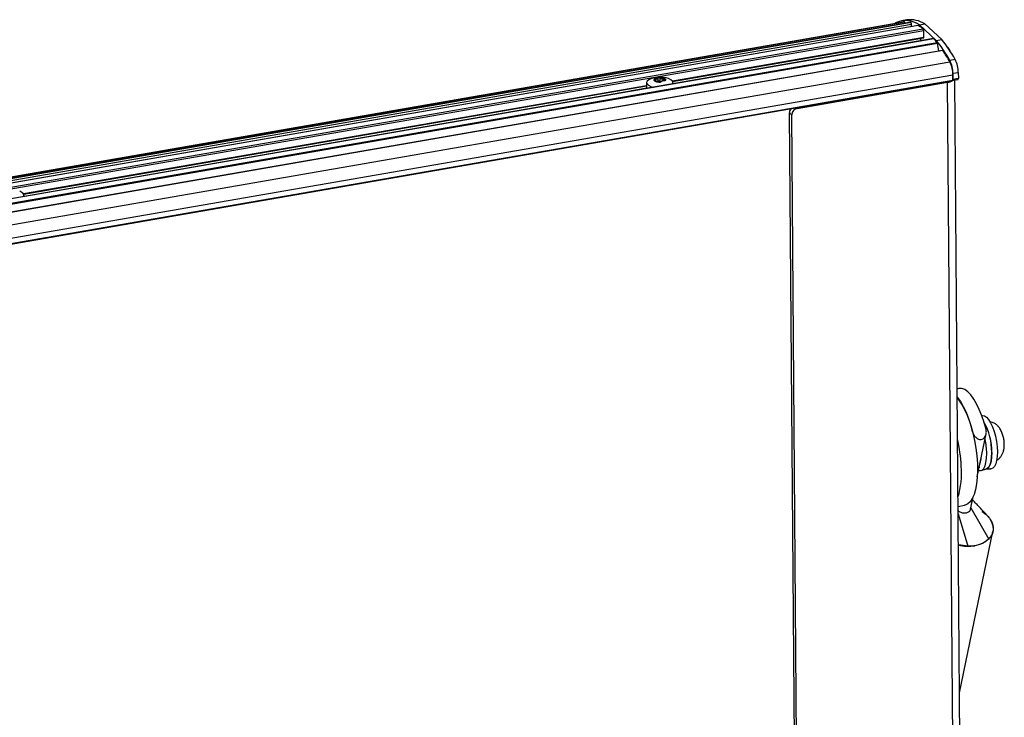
# Model space of a CAD drawing. Header units: millimetres. Extents: x 5 to 589, y 5 to 415.
# Tile 4 of 35: x 120 to 187, y 77 to 124. Entities that reach past the tile are written whole.
import ezdxf

# ---------------------------------------------------------------- set-up
doc = ezdxf.new("R2010")
doc.units = ezdxf.units.MM
doc.linetypes.add('SLD-Continua', pattern=[0])

msp = doc.modelspace()

# ---------------------------------------------------------------- linework, layer by layer
at = {"color": 7, "linetype": 'SLD-Continua', "lineweight": 25}
for p, q in [((55.1424, 102.5493), (180.2593, 124.2593)), ((55.1831, 102.5416), (180.4526, 124.278)), ((180.802, 124.2467), (55.3924, 102.486)), ((55.3944, 102.4854), (180.807, 124.2466)), ((180.8859, 124.2287), (55.4549, 102.4643)), ((180.9365, 124.0948), (55.6896, 102.3623)), ((181.3886, 124.0237), (55.8753, 102.245)), ((181.3991, 124.0216), (55.8795, 102.2418)), ((180.617, 124.4135), (180.2492, 124.3497)), ((180.807, 124.2466), (180.802, 124.2467)), ((180.9376, 123.9455), (180.9365, 124.0948)), ((181.4709, 124.0722), (181.8387, 124.136)), ((181.4709, 124.0722), (182.6333, 123.0155)), ((181.8387, 124.136), (183.0012, 123.0794)), ((56.1357, 102.0146), (181.7313, 123.8077)), ((181.7742, 123.6775), (56.2628, 101.8991)), ((181.7777, 123.2267), (181.7742, 123.6775)), ((182.4406, 123.1378), (56.8683, 101.3488)), ((182.4607, 123.1275), (56.881, 101.3372)), ((57.1218, 101.0805), (182.6797, 122.867)), ((182.7084, 122.7962), (57.1732, 101.0137)), ((164.5649, 120.2399), (181.7777, 123.2267)), ((164.5857, 120.2082), (181.7644, 123.189)), ((181.569, 122.9865), (181.5677, 123.1548)), ((182.6333, 123.0155), (183.0012, 123.0794)), ((182.8139, 122.2881), (182.7084, 122.7962)), ((183.0602, 122.3309), (57.5061, 100.5451)), ((183.086, 122.3132), (57.5193, 100.5252)), ((57.9816, 99.7541), (183.5605, 121.5443)), ((183.9277, 121.7001), (183.5598, 121.6363)), ((58.1495, 98.8703), (183.7707, 120.6678)), ((183.77, 120.7599), (184.1378, 120.8237)), ((183.77, 120.7599), (183.7732, 120.3457)), ((183.7736, 120.2975), (183.7707, 120.6678)), ((184.1378, 120.8237), (184.1411, 120.4095)), ((58.139, 98.4624), (183.7603, 120.2598)), ((58.1523, 98.5001), (183.7736, 120.2975)), ((162.8042, 120.1246), (162.807, 119.754)), ((163.3922, 120.2275), (163.3921, 120.2463)), ((163.4222, 120.2187), (163.4218, 120.2816)), ((163.4287, 120.2047), (163.4274, 120.3789)), ((163.5869, 120.1908), (163.585, 120.4298)), ((163.74, 120.1962), (163.7382, 120.4351)), ((163.9264, 120.2524), (163.9252, 120.4084)), ((163.9839, 120.3264), (163.9845, 120.2498)), ((164.043, 120.2822), (164.0433, 120.25)), ((164.6049, 120.043), (164.6041, 120.1386)), ((164.6045, 120.0837), (164.6434, 120.0904)), ((164.6434, 120.0904), (164.7482, 120.0678)), ((173.1066, 118.3566), (183.4064, 120.1438)), ((183.4064, 120.1438), (183.3559, 120.1897)), ((183.8205, 66.6467), (183.4064, 120.1438)), ((183.768, 120.2664), (183.8053, 120.2923)), ((184.1411, 120.4095), (183.7732, 120.3457)), ((183.7732, 120.2867), (184.1189, 120.3467)), ((184.3063, 66.9385), (183.8932, 120.3075)), ((120.1469, 112.5326), (162.8056, 119.9347)), ((120.1677, 112.5009), (162.8059, 119.8993)), ((161.7571, 119.5488), (161.7867, 119.5947)), ((161.7867, 119.5947), (162.8069, 119.7717)), ((162.807, 119.754), (162.8091, 119.7314)), ((172.5845, 118.0674), (172.7416, 117.9246)), ((172.9928, 65.3066), (172.5845, 118.0674)), ((173.1066, 118.3566), (173.0561, 118.4025)), ((173.1499, 65.1638), (172.7416, 117.9246)), ((120.1868, 112.3357), (120.1861, 112.4312)), ((120.1865, 112.3763), (120.2253, 112.3831)), ((120.2253, 112.3831), (120.3302, 112.3605)), ((185.4379, 93.1567), (186.0459, 96.0864)), ((185.5739, 93.812), (185.6009, 93.8166)), ((185.7033, 93.5832), (186.059, 93.6953)), ((186.0292, 93.6859), (186.3705, 93.699)), ((184.9751, 90.9272), (185.1534, 91.7859)), ((184.1191, 91.1237), (184.5657, 91.2011)), ((184.995, 91.0228), (186.2259, 88.8943)), ((184.1229, 90.6281), (184.7971, 88.4011)), ((184.2177, 78.3767), (186.5071, 89.4072)), ((184.7971, 88.4011), (184.1395, 88.491))]:
    msp.add_line(p, q, dxfattribs=at)
at = {"color": 7, "linetype": 'SLD-Continua', "lineweight": 25, "flags": 128}
for points in [[(179.7767, 124.1755), (179.8061, 124.1944), (179.8496, 124.2182)], [(181.3991, 124.0216), (181.3923, 124.0238), (181.3886, 124.0237)], [(181.7644, 123.189), (181.7676, 123.1903), (181.7711, 123.1939), (181.774, 123.1996), (181.7761, 123.2072), (181.7773, 123.2163), (181.7777, 123.2267)], [(182.8125, 122.295), (182.833, 122.3001), (182.8596, 122.2961)], [(183.086, 122.3132), (183.0798, 122.3213), (183.0735, 122.327), (183.0672, 122.3303), (183.0613, 122.331), (183.0602, 122.3309)], [(163.0926, 120.3857), (162.9555, 120.3219), (162.8451, 120.2308), (162.8043, 120.1317), (162.8364, 120.0325), (162.9388, 119.9414), (163.1033, 119.8657), (163.2945, 119.8156)], [(163.3881, 120.2177), (163.3597, 120.2344), (163.337, 120.2524), (163.3207, 120.2715), (163.3109, 120.2912), (163.3078, 120.3114), (163.3114, 120.3315), (163.3217, 120.3514), (163.3386, 120.3706)], [(164.0174, 120.4086), (164.0459, 120.3919), (164.0685, 120.3739), (164.0848, 120.3548), (164.0946, 120.3351), (164.0977, 120.3149), (164.0941, 120.2947), (164.0837, 120.2749), (164.0669, 120.2557)], [(164.5663, 120.0363), (164.604, 120.1315), (164.5719, 120.2306), (164.4695, 120.3218), (164.3117, 120.3951)], [(183.7603, 120.2598), (183.7635, 120.2611), (183.767, 120.2648), (183.7698, 120.2705), (183.7719, 120.278), (183.7732, 120.2872), (183.7736, 120.2975)], [(184.1189, 120.3467), (184.1242, 120.3489), (184.1301, 120.3549), (184.1348, 120.3644), (184.1383, 120.377), (184.1404, 120.3922), (184.1411, 120.4095)], [(120.1482, 112.329), (120.1735, 112.3715), (120.1798, 112.4717), (120.1136, 112.568), (119.9805, 112.6527), (119.8937, 112.6878)], [(186.0389, 96.3771), (185.9019, 96.8638), (185.7461, 97.3238), (185.5742, 97.7493), (185.389, 98.1328), (185.1938, 98.4679), (184.9918, 98.7488), (184.7866, 98.9708), (184.5817, 99.1299)], [(184.0612, 98.6028), (184.0707, 98.5912), (184.2769, 98.3041), (184.476, 97.9606), (184.6646, 97.5668), (184.8392, 97.1298), (184.9967, 96.6572), (185.1343, 96.1577), (185.2495, 95.64), (185.3404, 95.1135), (185.4052, 94.5874), (185.4429, 94.0713)], [(185.7388, 97.3396), (185.7959, 97.3502), (185.9314, 97.3232), (186.0729, 97.2271), (186.2149, 97.0656), (186.3519, 96.8448), (186.4787, 96.5734), (186.5904, 96.2616), (186.6827, 95.9215), (186.7521, 95.5662), (186.7959, 95.2093), (186.8125, 94.8645)], [(185.5283, 93.5923), (185.6462, 93.5726), (185.7706, 93.6158), (185.879, 93.7274), (185.9673, 93.9033), (186.0322, 94.1366), (186.0711, 94.4184), (186.0824, 94.7378)], [(186.059, 93.6953), (186.1059, 93.7156), (186.2174, 93.818), (186.3086, 93.9876), (186.3757, 94.2176), (186.4161, 94.4985), (186.428, 94.8189)], [(186.428, 94.8189), (186.4161, 94.4985), (186.3757, 94.2176), (186.3086, 93.9876), (186.2174, 93.818), (186.1059, 93.7156), (186.059, 93.6953)], [(186.8125, 94.8645), (186.8011, 94.5451), (186.7622, 94.2633), (186.6974, 94.03), (186.609, 93.8541), (186.5006, 93.7425), (186.3762, 93.6993), (186.3705, 93.699)], [(185.4429, 94.0713), (185.4526, 93.5742), (185.4344, 93.1052), (185.3884, 92.6725), (185.3156, 92.2839), (185.2172, 91.9462), (185.0949, 91.6657), (184.951, 91.4471), (184.788, 91.2945), (184.6089, 91.2106), (184.5657, 91.2011)], [(185.7616, 90.7886), (185.7774, 90.7782), (186.0487, 90.5654), (186.2657, 90.3254), (186.4207, 90.0669), (186.508, 89.7993), (186.5246, 89.5321), (186.4697, 89.2752), (186.3454, 89.0377), (186.1562, 88.8282), (185.9088, 88.6544), (185.6124, 88.5225), (185.2774, 88.4372)]]:
    msp.add_lwpolyline(points, dxfattribs=at)
at = {"color": 7, "linetype": 'SLD-Continua', "lineweight": 25}
for centre, radius, start, end in [((180.5313, 122.7133), 1.652, 55.337137, 114.369425), ((180.4938, 122.8495), 1.4291, 91.651589, 99.445462), ((180.4028, 124.1928), 0.0987, 1.018237, 59.700312), ((180.855, 122.6334), 1.796, 56.787299, 97.614431), ((180.4605, 122.5379), 1.7436, 75.878893, 78.536077), ((180.7786, 124.1117), 0.1588, 353.890252, 47.485171), ((179.9196, 121.3591), 3.0459, 53.502798, 60.940926), ((181.5855, 123.6875), 0.189, 356.989017, 39.502755), ((182.4418, 123.1154), 0.0224, 32.67631, 93.171621), ((177.3229, 118.5849), 6.858, 38.637955, 41.481873), ((174.9297, 116.84), 9.8734, 29.063953, 38.717229), ((182.5338, 122.7667), 0.1771, 9.593394, 34.496124), ((175.2976, 116.9038), 9.8734, 29.063953, 38.717229), ((173.654, 115.962), 11.3711, 29.400958, 33.955034), ((181.8259, 120.7571), 1.9441, 0.081207, 26.888689), ((181.8267, 120.665), 1.9441, 0.081207, 26.888689), ((182.1938, 120.8209), 1.9441, 0.081207, 26.888689), ((163.7153, 118.6968), 1.8, 93.203742, 110.238718), ((163.6455, 119.9251), 0.541, 89.185726, 124.565404), ((163.6859, 120.9221), 0.7647, 247.087488, 274.982475), ((163.7153, 118.6968), 1.8, 70.648182, 93.203742), ((163.7196, 119.7044), 0.7646, 67.078428, 94.984296), ((183.2527, 121.1972), 1.0646, 278.303757, 298.208856), ((173.0162, 118.0631), 0.4317, 140.500174, 179.433884), ((173.191, 117.915), 0.4496, 100.828133, 178.779932), ((178.8344, 94.857), 6.4304, 12.214554, 35.6271), ((182.4205, 94.891), 4.0081, 358.968958, 30.043025), ((182.2254, 94.8411), 4.2027, 359.696638, 29.239986), ((173.4877, 93.3402), 10.865, 2.846811, 12.785584), ((181.175, 94.6711), 4.9079, 0.778328, 12.329264), ((184.0189, 94.6124), 1.6982, 341.18641, 355.36295), ((178.6184, 93.4127), 5.7399, 343.228474, 4.667841), ((184.8343, 91.169), 2.7675, 255.458275, 279.213156)]:
    msp.add_arc(centre, radius, start, end, dxfattribs=at)
for points, knots in [([(183.5998, 122.213), (183.5858, 122.2543), (183.5506, 122.3589), (183.4854, 122.4708), (183.4271, 122.5279), (183.4046, 122.5499)], [0, 0, 0, 0, 0.2871571, 0.725243, 1, 1, 1, 1]), ([(163.3626, 120.325), (163.3565, 120.3285), (163.3441, 120.3358), (163.3339, 120.3482), (163.3307, 120.3604), (163.336, 120.3672), (163.3386, 120.3706)], [0, 0, 0, 0, 0.2464699, 0.498101, 0.7494277, 1, 1, 1, 1]), ([(163.3386, 120.3706), (163.343, 120.3737), (163.3517, 120.3798), (163.3743, 120.384), (163.4004, 120.3844), (163.4183, 120.3807), (163.4274, 120.3789)], [0, 0, 0, 0, 0.250192, 0.5016633, 0.7479403, 1, 1, 1, 1]), ([(163.3921, 120.2463), (163.3975, 120.2478), (163.4081, 120.2508), (163.418, 120.2578), (163.4226, 120.2664), (163.4213, 120.2769), (163.4143, 120.2887), (163.4017, 120.3011), (163.3846, 120.3136), (163.3701, 120.3211), (163.3626, 120.325)], [0, 0, 0, 0, 0.1267143, 0.2481528, 0.3760008, 0.4992334, 0.6239875, 0.7518573, 0.8729747, 1, 1, 1, 1]), ([(163.3881, 120.2177), (163.3833, 120.2206), (163.3737, 120.2264), (163.3708, 120.2349), (163.3761, 120.2422), (163.3867, 120.245), (163.3921, 120.2463)], [0, 0, 0, 0, 0.250192, 0.5016633, 0.7479403, 1, 1, 1, 1]), ([(163.4804, 120.1987), (163.4724, 120.1991), (163.456, 120.1999), (163.4301, 120.204), (163.4058, 120.2099), (163.394, 120.2151), (163.3881, 120.2177)], [0, 0, 0, 0, 0.2464699, 0.498101, 0.7494277, 1, 1, 1, 1]), ([(163.4274, 120.3789), (163.4368, 120.3771), (163.4553, 120.3735), (163.4833, 120.3721), (163.5097, 120.3739), (163.5338, 120.3793), (163.5543, 120.3883), (163.57, 120.4002), (163.581, 120.4142), (163.5837, 120.4245), (163.585, 120.4298)], [0, 0, 0, 0, 0.1267143, 0.2481528, 0.3760008, 0.4992334, 0.6239875, 0.7518573, 0.8729747, 1, 1, 1, 1]), ([(163.6675, 120.17), (163.6635, 120.1718), (163.6557, 120.1752), (163.6375, 120.1801), (163.6157, 120.1847), (163.5904, 120.189), (163.5629, 120.1929), (163.5346, 120.196), (163.5064, 120.1982), (163.4892, 120.1986), (163.4804, 120.1987)], [0, 0, 0, 0, 0.1267143, 0.2481528, 0.3760008, 0.4992334, 0.6239875, 0.7518573, 0.8729747, 1, 1, 1, 1]), ([(163.585, 120.4298), (163.5869, 120.4344), (163.5908, 120.4437), (163.6066, 120.4549), (163.6277, 120.4633), (163.6447, 120.4651), (163.6532, 120.466)], [0, 0, 0, 0, 0.24647, 0.4981013, 0.749428, 1, 1, 1, 1]), ([(163.74, 120.1962), (163.7364, 120.2008), (163.7293, 120.2098), (163.7092, 120.22), (163.6848, 120.2262), (163.6578, 120.2277), (163.6316, 120.2243), (163.6095, 120.2163), (163.5929, 120.2049), (163.5889, 120.1955), (163.5869, 120.1908)], [0, 0, 0, 0, 0.1261172, 0.249194, 0.3749974, 0.5005276, 0.6254333, 0.7508222, 0.8768238, 1, 1, 1, 1]), ([(163.6532, 120.466), (163.6624, 120.4661), (163.6808, 120.4661), (163.7062, 120.4596), (163.7271, 120.4493), (163.7344, 120.4399), (163.7382, 120.4351)], [0, 0, 0, 0, 0.2501921, 0.5016635, 0.7479405, 1, 1, 1, 1]), ([(163.7523, 120.1603), (163.7431, 120.16), (163.7247, 120.1594), (163.6993, 120.1614), (163.6785, 120.165), (163.6712, 120.1683), (163.6675, 120.17)], [0, 0, 0, 0, 0.250192, 0.5016633, 0.7479403, 1, 1, 1, 1]), ([(163.7382, 120.4351), (163.7422, 120.4302), (163.75, 120.4207), (163.7683, 120.4087), (163.7901, 120.3996), (163.8154, 120.394), (163.8429, 120.3921), (163.8711, 120.3942), (163.8993, 120.3995), (163.9164, 120.4054), (163.9252, 120.4084)], [0, 0, 0, 0, 0.1267143, 0.2481528, 0.3760008, 0.4992334, 0.6239875, 0.7518573, 0.8729747, 1, 1, 1, 1]), ([(163.7821, 120.1659), (163.7781, 120.1675), (163.7668, 120.1717), (163.752, 120.182), (163.7441, 120.1914), (163.74, 120.1962)], [0, 0, 0, 0, 0.2123481, 0.597803, 1, 1, 1, 1]), ([(163.8205, 120.1965), (163.8185, 120.192), (163.8145, 120.1828), (163.7988, 120.1715), (163.7777, 120.1631), (163.7608, 120.1612), (163.7523, 120.1603)], [0, 0, 0, 0, 0.2488264, 0.5016569, 0.7467751, 1, 1, 1, 1]), ([(163.9781, 120.2474), (163.9687, 120.249), (163.9501, 120.2523), (163.922, 120.253), (163.8955, 120.2507), (163.8715, 120.245), (163.8511, 120.2364), (163.8354, 120.225), (163.8244, 120.2116), (163.8218, 120.2016), (163.8205, 120.1965)], [0, 0, 0, 0, 0.1255904, 0.2505684, 0.3756167, 0.499935, 0.6258872, 0.751282, 0.8756059, 1, 1, 1, 1]), ([(163.9252, 120.4084), (163.9333, 120.4108), (163.9496, 120.4156), (163.9755, 120.4175), (163.9998, 120.4156), (164.0115, 120.4109), (164.0174, 120.4086)], [0, 0, 0, 0, 0.2464789, 0.4981253, 0.7494345, 1, 1, 1, 1]), ([(164.0669, 120.2557), (164.0625, 120.2527), (164.0538, 120.2467), (164.0313, 120.2424), (164.005, 120.2422), (163.9871, 120.2456), (163.9781, 120.2474)], [0, 0, 0, 0, 0.2473824, 0.4998647, 0.7506778, 1, 1, 1, 1]), ([(164.0136, 120.3588), (164.0082, 120.3542), (163.9976, 120.3451), (163.9878, 120.3311), (163.9832, 120.3179), (163.9845, 120.3061), (163.9915, 120.2963), (164.004, 120.2891), (164.0211, 120.2841), (164.0356, 120.2828), (164.043, 120.2822)], [0, 0, 0, 0, 0.1267143, 0.2481528, 0.3760008, 0.4992334, 0.6239875, 0.7518573, 0.8729747, 1, 1, 1, 1]), ([(164.0174, 120.4086), (164.0222, 120.4054), (164.0318, 120.3991), (164.0347, 120.386), (164.0294, 120.372), (164.0189, 120.3633), (164.0136, 120.3588)], [0, 0, 0, 0, 0.2501973, 0.5016838, 0.7479443, 1, 1, 1, 1]), ([(164.043, 120.2822), (164.0491, 120.2814), (164.0615, 120.2797), (164.0716, 120.2733), (164.0747, 120.2651), (164.0695, 120.2588), (164.0669, 120.2557)], [0, 0, 0, 0, 0.2464752, 0.4981154, 0.7494317, 1, 1, 1, 1]), ([(184.5817, 99.1299), (184.54, 99.1476), (184.4611, 99.1811), (184.2799, 99.1898), (184.1399, 99.1847), (184.0704, 99.1763), (184.0568, 99.1747)], [0, 0, 0, 0, 0.3680428, 0.6972291, 0.940756, 1, 1, 1, 1]), ([(185.1192, 96.2175), (185.148, 96.1375), (185.2024, 95.986), (185.3511, 95.8199), (185.5023, 95.728), (185.6228, 95.7027), (185.7339, 95.7109), (185.8395, 95.7521), (185.9436, 95.8461), (186.0219, 95.9805), (186.0707, 96.1635), (186.0502, 96.3009), (186.0389, 96.3771)], [0, 0, 0, 0, 0.1474223, 0.2792804, 0.376827, 0.4586897, 0.4998316, 0.5826506, 0.6651447, 0.7551569, 0.864303, 1, 1, 1, 1]), ([(186.7647, 94.2877), (186.8117, 94.3165), (186.9173, 94.3815), (187.0459, 94.5235), (187.1533, 94.6937), (187.2286, 94.885), (187.2759, 95.104), (187.2917, 95.3563), (187.272, 95.6341), (187.217, 95.9164), (187.126, 96.1942), (187.0038, 96.4328), (186.8506, 96.6288), (186.6817, 96.7729), (186.4982, 96.8767), (186.365, 96.906), (186.3048, 96.9193)], [0, 0, 0, 0, 0.0500389, 0.1124721, 0.1737232, 0.2367382, 0.3060371, 0.387066, 0.4724728, 0.5552822, 0.6409669, 0.7376422, 0.8088243, 0.8763655, 0.9440852, 1, 1, 1, 1]), ([(186.1427, 90.4718), (185.9667, 90.659), (185.6375, 91.0091), (185.2788, 91.4031), (185.1119, 91.5864)], [0, 0, 0, 0, 0.5346751, 1, 1, 1, 1]), ([(184.1213, 90.8347), (184.1324, 90.8241), (184.168, 90.7901), (184.2478, 90.7449), (184.354, 90.7027), (184.4685, 90.6784), (184.5832, 90.673), (184.694, 90.6855), (184.7575, 90.709), (184.7892, 90.7208)], [0, 0, 0, 0, 0.0703427, 0.2252856, 0.3802285, 0.5351714, 0.6901142, 0.8450571, 1, 1, 1, 1]), ([(184.7892, 90.7208), (184.8274, 90.7426), (184.9038, 90.7861), (184.9627, 90.8629), (184.9677, 90.9141), (184.9691, 90.9283)], [0, 0, 0, 0, 0.4193798, 0.8387596, 1, 1, 1, 1]), ([(186.1401, 90.4712), (186.1958, 90.408), (186.3124, 90.2758), (186.476, 89.9818), (186.5467, 89.6654), (186.506, 89.3605), (186.4343, 89.1787), (186.3409, 89.0224), (186.2696, 88.9429), (186.2259, 88.8943)], [0, 0, 0, 0, 0.1249588, 0.2614786, 0.5372968, 0.6781605, 0.8189753, 0.889208, 1, 1, 1, 1]), ([(186.2259, 88.8943), (186.0893, 88.7842), (185.816, 88.564), (185.2875, 88.4158), (184.9334, 88.4052), (184.7971, 88.4011)], [0, 0, 0, 0, 0.3808431, 0.7616788, 1, 1, 1, 1])]:
    msp.add_open_spline(points, degree=3, knots=knots, dxfattribs=at)

doc.saveas('drawing.dxf')
